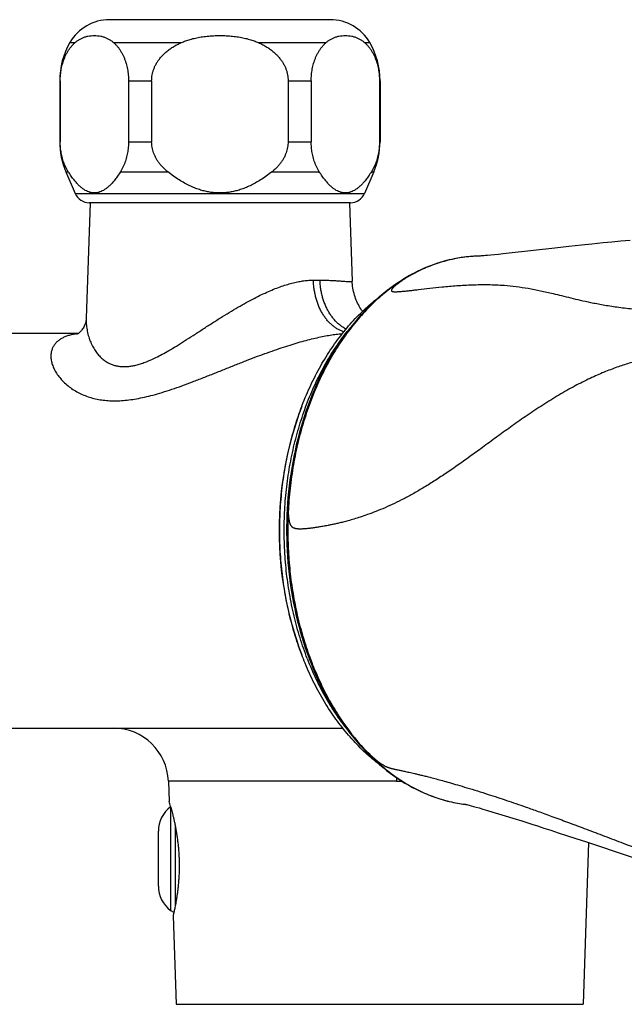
# Model space of a CAD drawing. Header units: millimetres. Extents: x 83 to 529, y 143 to 515.
# Tile 18 of 20: x 395 to 435, y 450 to 515. Entities that reach past the tile are written whole.
import ezdxf

# ---------------------------------------------------------------- set-up
doc = ezdxf.new("R2010")
doc.units = ezdxf.units.MM
doc.header["$LTSCALE"] = 46.255
doc.layers.get('0').update_dxf_attribs({"linetype": 'CONTINUOUS'})

msp = doc.modelspace()

# ---------------------------------------------------------------- linework, layer by layer
at = {"color": 7, "linetype": 'Continuous'}
for p, q in [((415.317, 514.593), (400.853, 514.593)), ((397.585, 510.593), (397.585, 506.593)), ((397.621, 510.593), (397.621, 506.593)), ((402.094, 510.593), (402.094, 506.593)), ((403.613, 510.593), (403.613, 506.593)), ((412.557, 510.593), (412.557, 506.593)), ((414.076, 510.593), (414.076, 506.593)), ((418.548, 510.593), (418.548, 506.593)), ((418.585, 510.593), (418.585, 506.593)), ((397.988, 504.626), (398.599, 503.197)), ((418.182, 504.626), (417.57, 503.197)), ((399.587, 502.591), (399.323, 495.021)), ((416.651, 502.591), (399.519, 502.591)), ((416.582, 502.591), (416.762, 497.445)), ((430.97, 499.722), (430.047, 499.621)), ((431.788, 499.809), (430.97, 499.722)), ((432.481, 499.881), (431.788, 499.809)), ((433.21, 499.954), (432.481, 499.881)), ((433.78, 500.01), (433.21, 499.954)), ((434.37, 500.067), (433.78, 500.01)), ((434.98, 500.124), (434.37, 500.067)), ((425.029, 499.092), (425.027, 499.092)), ((425.144, 499.098), (425.092, 499.095)), ((425.212, 499.102), (425.144, 499.098)), ((425.296, 499.108), (425.212, 499.102)), ((425.396, 499.116), (425.296, 499.108)), ((425.511, 499.126), (425.396, 499.116)), ((425.639, 499.137), (425.511, 499.126)), ((425.855, 499.157), (425.639, 499.137)), ((426.096, 499.181), (425.855, 499.157)), ((426.361, 499.209), (426.096, 499.181)), ((426.648, 499.239), (426.361, 499.209)), ((427.063, 499.285), (426.648, 499.239)), ((430.047, 499.621), (427.063, 499.285)), ((421.766, 498.409), (421.487, 498.292)), ((422.025, 498.508), (421.755, 498.405)), ((420.528, 497.818), (420.299, 497.686)), ((373.555, 494.043), (398.832, 494.043)), ((373.555, 468.143), (416.139, 468.143)), ((404.707, 464.668), (404.753, 463.343)), ((404.853, 463.006), (404.856, 462.993)), ((424.071, 463.164), (424.206, 463.148)), ((424.212, 463.147), (424.268, 463.133)), ((424.268, 463.133), (424.342, 463.115)), ((424.342, 463.115), (424.438, 463.091)), ((424.438, 463.091), (424.561, 463.059)), ((424.561, 463.059), (424.714, 463.018)), ((424.714, 463.018), (424.893, 462.968)), ((424.893, 462.968), (425.094, 462.911)), ((425.094, 462.911), (425.335, 462.841)), ((425.335, 462.841), (425.636, 462.752)), ((425.636, 462.752), (425.983, 462.648)), ((425.983, 462.648), (426.358, 462.533)), ((426.358, 462.533), (426.786, 462.401)), ((426.786, 462.401), (427.296, 462.242)), ((427.296, 462.242), (427.876, 462.059)), ((404.055, 457.793), (404.055, 461.393)), ((432.263, 460.638), (431.893, 450.04)), ((432.119, 460.685), (433.161, 460.34)), ((432.914, 460.422), (434.138, 460.014)), ((433.814, 460.122), (435.186, 459.662)), ((405.015, 455.843), (405.218, 450.04))]:
    msp.add_line(p, q, dxfattribs=at)
at = {"color": 9, "linetype": 'Continuous'}
for p, q in [((398.255, 513.093), (398.594, 513.093)), ((401.121, 513.093), (405.559, 513.093)), ((410.611, 513.093), (415.049, 513.093)), ((417.575, 513.093), (417.915, 513.093)), ((397.621, 510.593), (397.585, 510.593)), ((402.094, 510.593), (403.613, 510.593)), ((412.557, 510.593), (414.076, 510.593)), ((418.585, 510.593), (418.548, 510.593)), ((397.585, 506.593), (397.621, 506.593)), ((402.094, 506.593), (403.613, 506.593)), ((412.557, 506.593), (414.076, 506.593)), ((418.548, 506.593), (418.585, 506.593)), ((397.988, 504.626), (398.147, 504.626)), ((401.568, 504.626), (404.665, 504.626)), ((411.505, 504.626), (414.602, 504.626)), ((418.022, 504.626), (418.182, 504.626)), ((398.599, 503.197), (417.57, 503.197)), ((414.219, 497.517), (414.653, 497.517)), ((420.309, 497.67), (420.297, 497.662)), ((419.671, 464.668), (404.707, 464.668)), ((404.855, 462.993), (404.855, 456.193)), ((405.155, 461.75), (405.155, 456.481)), ((405.218, 450.04), (431.893, 450.04))]:
    msp.add_line(p, q, dxfattribs=at)
at = {"color": 7, "linetype": 'Continuous'}
for points in [[(424.818, 499.084), (424.78, 499.082), (424.502, 499.063), (424.223, 499.035), (423.945, 498.998), (423.668, 498.954), (423.392, 498.9), (423.116, 498.839), (422.842, 498.769), (422.569, 498.69), (422.296, 498.603), (422.018, 498.505)], [(424.854, 499.086), (424.593, 499.07), (424.333, 499.047), (424.072, 499.016), (423.813, 498.978), (423.554, 498.932), (423.295, 498.879), (423.038, 498.819), (422.781, 498.752), (422.526, 498.677), (422.271, 498.595)], [(425.092, 499.095), (425.055, 499.093), (425.043, 499.093), (425.034, 499.092), (424.854, 499.086)], [(421.487, 498.292), (421.22, 498.172), (420.955, 498.044), (420.692, 497.907), (420.431, 497.762), (420.417, 497.754)], [(421.515, 498.305), (421.266, 498.194), (421.018, 498.075), (420.772, 497.95), (420.528, 497.818)], [(417.437, 495.471), (417.434, 495.474), (417.378, 495.555), (417.323, 495.639), (417.269, 495.726), (417.216, 495.817), (417.165, 495.911), (417.117, 496.009), (417.07, 496.109), (417.026, 496.213), (416.985, 496.319), (416.946, 496.427), (416.911, 496.538), (416.88, 496.65), (416.851, 496.764), (416.827, 496.879), (416.806, 496.995), (416.789, 497.112), (416.776, 497.229), (416.767, 497.346), (416.762, 497.445)], [(420.299, 497.686), (420.055, 497.538), (419.799, 497.373), (419.546, 497.2), (419.295, 497.02), (419.048, 496.832), (418.803, 496.636), (418.561, 496.433)], [(418.561, 496.433), (418.323, 496.222), (418.088, 496.004), (417.856, 495.779), (417.628, 495.546), (417.404, 495.307), (417.183, 495.061), (416.967, 494.808), (416.754, 494.549), (416.546, 494.283), (416.342, 494.011), (416.142, 493.732), (415.947, 493.448), (415.756, 493.158), (415.57, 492.861), (415.389, 492.56), (415.212, 492.252), (415.04, 491.939), (414.874, 491.622), (414.712, 491.299), (414.555, 490.971), (414.404, 490.638), (414.258, 490.301), (414.117, 489.96), (413.981, 489.614), (413.851, 489.264), (413.727, 488.911), (413.608, 488.553), (413.494, 488.191), (413.386, 487.826), (413.284, 487.457), (413.188, 487.085), (413.097, 486.71), (413.012, 486.333), (412.934, 485.953), (412.861, 485.572), (412.795, 485.188), (412.734, 484.804), (412.68, 484.418), (412.631, 484.031), (412.589, 483.644), (412.552, 483.256), (412.522, 482.868), (412.499, 482.497)], [(399.245, 494.631), (399.219, 494.563), (399.189, 494.497), (399.156, 494.434), (399.121, 494.373), (399.084, 494.316), (399.046, 494.263), (399.007, 494.214), (398.969, 494.17), (398.931, 494.131), (398.895, 494.096)], [(399.189, 494.497), (399.156, 494.434), (399.121, 494.373), (399.084, 494.316), (399.046, 494.263)], [(399.323, 495.021), (399.319, 494.965), (399.312, 494.901), (399.301, 494.835), (399.287, 494.767), (399.268, 494.699), (399.245, 494.631), (399.219, 494.563)], [(399.007, 494.214), (398.969, 494.17), (398.931, 494.131), (398.895, 494.096), (398.862, 494.066), (398.83, 494.041), (398.802, 494.02), (398.776, 494.002), (398.755, 493.988), (398.737, 493.978), (398.723, 493.97), (398.713, 493.965), (398.708, 493.963)], [(412.499, 482.497), (412.481, 482.128), (412.468, 481.739), (412.461, 481.35), (412.461, 480.96), (412.466, 480.57), (412.477, 480.181), (412.494, 479.791), (412.517, 479.402), (412.547, 479.014), (412.582, 478.627), (412.623, 478.241), (412.669, 477.856), (412.722, 477.473), (412.781, 477.092), (412.845, 476.713), (412.916, 476.336), (412.992, 475.962), (413.073, 475.59), (413.161, 475.221), (413.254, 474.854), (413.353, 474.491), (413.457, 474.13), (413.567, 473.772), (413.683, 473.418), (413.804, 473.067), (413.93, 472.72), (414.062, 472.376), (414.199, 472.036), (414.341, 471.701), (414.488, 471.37), (414.641, 471.044), (414.798, 470.722), (414.961, 470.405), (415.128, 470.094), (415.3, 469.787), (415.477, 469.486), (415.658, 469.19), (415.844, 468.9), (416.034, 468.616), (416.228, 468.337), (416.427, 468.065), (416.63, 467.798), (416.837, 467.538), (417.048, 467.284), (417.263, 467.037), (417.471, 466.808)], [(417.471, 466.808), (417.672, 466.595), (417.889, 466.376), (418.109, 466.162), (418.332, 465.955), (418.559, 465.755), (418.788, 465.562), (419.02, 465.375), (419.255, 465.195), (419.492, 465.022), (419.732, 464.856), (419.974, 464.698), (420.218, 464.546), (420.464, 464.402), (420.712, 464.265), (420.962, 464.135), (421.214, 464.013), (421.468, 463.898), (421.723, 463.79), (421.979, 463.69), (422.237, 463.598), (422.496, 463.513), (422.756, 463.436), (423.018, 463.366), (423.28, 463.304), (423.543, 463.25), (423.806, 463.203), (424.071, 463.164)], [(424.131, 463.164), (424.131, 463.164), (424.133, 463.164), (424.138, 463.163), (424.146, 463.161), (424.157, 463.159), (424.172, 463.156), (424.19, 463.152), (424.212, 463.147)], [(427.876, 462.059), (428.533, 461.85), (428.906, 461.731), (429.32, 461.598), (429.774, 461.452), (430.265, 461.292), (430.81, 461.115), (431.424, 460.914), (432.119, 460.685)]]:
    msp.add_lwpolyline(points, dxfattribs=at)
for centre, radius, start, end in [((400.853, 511.593), 3, 90, 150), ((415.317, 511.593), 3, 30, 90), ((402.585, 510.593), 5, 150, 180), ((413.585, 510.593), 5, 0, 30), ((402.585, 506.593), 5, 180, 203.165), ((413.585, 506.593), 5, 336.835, 360), ((399.519, 503.591), 1, 203.165, 270), ((416.651, 503.591), 1, 270, 336.835), ((425.933, 486.705), 12.206, 127.18583, 127.68955), ((434.965, 481.093), 23, 159.29527, 200.70467), ((401.109, 464.543), 3.6, 2, 90), ((406.055, 461.393), 2, 126.8699, 180), ((388.398, 458.327), 17.107, 15.87368, 17.04934), ((406.055, 457.793), 2, 180, 233.1301), ((405.155, 456.593), 0.5, 233.1301, 260.75199)]:
    msp.add_arc(centre, radius, start, end, dxfattribs=at)
at = {"color": 9, "linetype": 'Continuous'}
for centre, radius, start, end in [((425.278, 490.044), 9.052, 95.46152, 95.74042), ((425.275, 490.075), 9.02, 94.08625, 95.462), ((425.275, 490.072), 9.024, 93.47443, 94.08617), ((425.275, 490.066), 9.029, 92.31542, 93.47438), ((425.275, 490.063), 9.033, 91.68818, 92.31547), ((425.275, 490.062), 9.034, 91.57442, 91.68819), ((426.009, 488.133), 11.112, 120.52658, 120.86368), ((425.456, 489.619), 9.555, 122.20706, 122.59191), ((464.01, 464.544), 44.339, 179.54358, 179.83905), ((419.669, 475.8), 11.131, 270.01464, 271.76313), ((425.275, 472.153), 9.069, 262.74779, 263.25591)]:
    msp.add_arc(centre, radius, start, end, dxfattribs=at)
at = {"color": 7, "linetype": 'Continuous'}
for points, knots in [([(398.594, 513.093), (398.638, 513.132), (398.732, 513.207), (398.886, 513.307), (399.057, 513.394), (399.243, 513.465), (399.44, 513.517), (399.647, 513.549), (399.858, 513.56), (400.069, 513.549), (400.275, 513.517), (400.472, 513.465), (400.658, 513.394), (400.829, 513.307), (400.983, 513.207), (401.077, 513.132), (401.121, 513.093)], [0, 0, 0, 0, 0.175966, 0.360118, 0.551402, 0.749597, 0.95417, 1.16339, 1.375127, 1.586864, 1.796073, 2.000631, 2.198807, 2.390079, 2.574225, 2.750176, 2.750176, 2.750176, 2.750176]), ([(405.559, 513.093), (405.649, 513.133), (405.841, 513.21), (406.149, 513.309), (406.49, 513.395), (406.86, 513.465), (407.253, 513.517), (407.664, 513.549), (408.085, 513.56), (408.505, 513.549), (408.916, 513.517), (409.31, 513.465), (409.679, 513.395), (410.02, 513.309), (410.329, 513.21), (410.521, 513.133), (410.611, 513.093)], [0, 0, 0, 0, 0.295615, 0.62046, 0.972279, 1.349232, 1.748118, 2.162775, 2.585808, 3.008842, 3.423486, 3.822356, 4.19929, 4.551098, 4.875937, 5.17154, 5.17154, 5.17154, 5.17154]), ([(415.049, 513.093), (415.093, 513.132), (415.186, 513.207), (415.341, 513.307), (415.512, 513.394), (415.697, 513.465), (415.895, 513.517), (416.101, 513.549), (416.312, 513.56), (416.523, 513.549), (416.729, 513.517), (416.927, 513.465), (417.112, 513.394), (417.283, 513.307), (417.438, 513.207), (417.531, 513.132), (417.575, 513.093)], [0, 0, 0, 0, 0.175956, 0.360105, 0.551384, 0.749571, 0.954139, 1.163356, 1.375094, 1.586832, 1.796048, 2.000612, 2.198797, 2.390075, 2.574223, 2.750176, 2.750176, 2.750176, 2.750176]), ([(397.621, 510.593), (397.621, 510.656), (397.624, 510.783), (397.637, 510.974), (397.659, 511.164), (397.689, 511.354), (397.729, 511.544), (397.779, 511.732), (397.839, 511.92), (397.91, 512.105), (397.993, 512.288), (398.088, 512.466), (398.196, 512.638), (398.315, 512.801), (398.448, 512.954), (398.544, 513.048), (398.594, 513.093)], [0, 0, 0, 0, 0.190567, 0.381381, 0.572876, 0.765143, 0.95866, 1.153475, 1.349933, 1.54821, 1.748681, 1.950959, 2.153891, 2.356256, 2.558078, 2.759944, 2.759944, 2.759944, 2.759944]), ([(401.121, 513.093), (401.171, 513.048), (401.267, 512.954), (401.4, 512.801), (401.52, 512.637), (401.627, 512.465), (401.722, 512.287), (401.805, 512.105), (401.876, 511.92), (401.936, 511.732), (401.986, 511.544), (402.026, 511.354), (402.056, 511.164), (402.078, 510.974), (402.091, 510.783), (402.094, 510.656), (402.094, 510.593)], [0, 0, 0, 0, 0.202166, 0.404166, 0.606552, 0.809358, 1.011497, 1.211894, 1.410158, 1.606597, 1.801388, 1.994883, 2.187129, 2.378604, 2.569397, 2.759944, 2.759944, 2.759944, 2.759944]), ([(403.613, 510.593), (403.613, 510.656), (403.618, 510.784), (403.644, 510.975), (403.688, 511.166), (403.749, 511.357), (403.829, 511.547), (403.929, 511.736), (404.05, 511.923), (404.193, 512.109), (404.36, 512.292), (404.551, 512.47), (404.767, 512.642), (405.007, 512.805), (405.272, 512.958), (405.461, 513.049), (405.559, 513.093)], [0, 0, 0, 0, 0.19071, 0.382816, 0.577929, 0.777351, 0.982859, 1.195865, 1.418197, 1.651623, 1.898272, 2.15942, 2.435192, 2.725189, 3.030329, 3.352084, 3.352084, 3.352084, 3.352084]), ([(410.611, 513.093), (410.709, 513.049), (410.897, 512.958), (411.163, 512.805), (411.403, 512.642), (411.619, 512.47), (411.81, 512.292), (411.976, 512.109), (412.119, 511.923), (412.24, 511.736), (412.34, 511.547), (412.42, 511.357), (412.482, 511.166), (412.525, 510.975), (412.551, 510.784), (412.557, 510.656), (412.557, 510.593)], [0, 0, 0, 0, 0.322222, 0.627598, 0.917587, 1.193158, 1.454107, 1.700654, 1.934057, 2.156362, 2.369336, 2.574819, 2.774219, 2.969309, 3.161394, 3.352084, 3.352084, 3.352084, 3.352084]), ([(414.076, 510.593), (414.076, 510.656), (414.079, 510.783), (414.092, 510.974), (414.113, 511.164), (414.144, 511.354), (414.184, 511.544), (414.233, 511.732), (414.293, 511.92), (414.364, 512.105), (414.447, 512.288), (414.542, 512.466), (414.65, 512.638), (414.77, 512.801), (414.902, 512.954), (414.999, 513.048), (415.049, 513.093)], [0, 0, 0, 0, 0.190567, 0.381381, 0.572876, 0.765143, 0.95866, 1.153475, 1.349933, 1.54821, 1.748681, 1.950959, 2.153891, 2.356256, 2.558078, 2.759944, 2.759944, 2.759944, 2.759944]), ([(417.575, 513.093), (417.625, 513.048), (417.722, 512.954), (417.854, 512.801), (417.974, 512.637), (418.082, 512.465), (418.177, 512.287), (418.26, 512.105), (418.331, 511.92), (418.391, 511.732), (418.44, 511.544), (418.48, 511.354), (418.511, 511.164), (418.532, 510.974), (418.545, 510.783), (418.548, 510.656), (418.548, 510.593)], [0, 0, 0, 0, 0.202166, 0.404166, 0.606552, 0.809358, 1.011497, 1.211894, 1.410158, 1.606597, 1.801388, 1.994883, 2.187129, 2.378604, 2.569397, 2.759944, 2.759944, 2.759944, 2.759944]), ([(398.147, 504.626), (398.113, 504.681), (398.048, 504.792), (397.961, 504.965), (397.886, 505.141), (397.821, 505.32), (397.766, 505.5), (397.72, 505.681), (397.684, 505.862), (397.656, 506.045), (397.636, 506.227), (397.624, 506.41), (397.621, 506.532), (397.621, 506.593)], [0, 0, 0, 0, 0.194374, 0.387714, 0.579326, 0.76899, 0.957044, 1.143607, 1.328878, 1.513146, 1.696629, 1.879522, 2.062194, 2.062194, 2.062194, 2.062194]), ([(402.094, 506.593), (402.094, 506.532), (402.091, 506.41), (402.079, 506.227), (402.059, 506.045), (402.031, 505.862), (401.995, 505.681), (401.949, 505.5), (401.894, 505.32), (401.829, 505.141), (401.754, 504.965), (401.667, 504.792), (401.602, 504.681), (401.568, 504.626)], [0, 0, 0, 0, 0.182672, 0.365567, 0.549057, 0.733324, 0.918595, 1.105159, 1.293208, 1.482867, 1.674474, 1.867818, 2.062194, 2.062194, 2.062194, 2.062194]), ([(404.665, 504.626), (404.597, 504.679), (404.469, 504.788), (404.295, 504.961), (404.144, 505.138), (404.013, 505.316), (403.903, 505.497), (403.811, 505.678), (403.738, 505.86), (403.681, 506.043), (403.642, 506.226), (403.618, 506.409), (403.613, 506.532), (403.613, 506.593)], [0, 0, 0, 0, 0.258287, 0.503148, 0.735181, 0.955651, 1.166411, 1.36895, 1.564757, 1.755321, 1.941987, 2.126018, 2.308816, 2.308816, 2.308816, 2.308816]), ([(412.557, 506.593), (412.557, 506.532), (412.552, 506.409), (412.528, 506.226), (412.488, 506.043), (412.432, 505.86), (412.358, 505.678), (412.267, 505.497), (412.156, 505.316), (412.026, 505.138), (411.874, 504.961), (411.7, 504.788), (411.572, 504.679), (411.505, 504.626)], [0, 0, 0, 0, 0.182798, 0.366832, 0.553504, 0.744068, 0.939875, 1.142415, 1.35317, 1.573634, 1.805661, 2.050527, 2.308816, 2.308816, 2.308816, 2.308816]), ([(414.602, 504.626), (414.567, 504.681), (414.502, 504.792), (414.415, 504.965), (414.34, 505.141), (414.275, 505.32), (414.22, 505.5), (414.175, 505.681), (414.138, 505.862), (414.11, 506.045), (414.09, 506.227), (414.079, 506.41), (414.076, 506.532), (414.076, 506.593)], [0, 0, 0, 0, 0.194374, 0.387714, 0.579326, 0.76899, 0.957044, 1.143607, 1.328878, 1.513146, 1.696629, 1.879522, 2.062194, 2.062194, 2.062194, 2.062194]), ([(418.548, 506.593), (418.548, 506.532), (418.545, 506.41), (418.534, 506.227), (418.514, 506.045), (418.486, 505.862), (418.449, 505.681), (418.404, 505.5), (418.349, 505.32), (418.284, 505.141), (418.208, 504.965), (418.122, 504.792), (418.057, 504.681), (418.022, 504.626)], [0, 0, 0, 0, 0.182672, 0.365567, 0.549057, 0.733324, 0.918595, 1.105159, 1.293208, 1.482867, 1.674474, 1.867818, 2.062194, 2.062194, 2.062194, 2.062194]), ([(401.568, 504.626), (401.505, 504.527), (401.384, 504.345), (401.2, 504.096), (401.024, 503.886), (400.855, 503.711), (400.692, 503.567), (400.535, 503.451), (400.38, 503.361), (400.229, 503.295), (400.08, 503.252), (399.931, 503.23), (399.783, 503.23), (399.635, 503.252), (399.486, 503.295), (399.335, 503.361), (399.18, 503.451), (399.023, 503.567), (398.86, 503.711), (398.691, 503.886), (398.515, 504.096), (398.331, 504.345), (398.21, 504.527), (398.147, 504.626)], [0, 0, 0, 0, 0.349567, 0.657382, 0.929143, 1.170163, 1.385605, 1.579775, 1.756615, 1.920112, 2.073918, 2.222065, 2.368161, 2.516308, 2.670112, 2.83361, 3.010448, 3.204621, 3.42006, 3.661082, 3.932845, 4.240659, 4.590219, 4.590219, 4.590219, 4.590219]), ([(411.505, 504.626), (411.378, 504.526), (411.131, 504.339), (410.762, 504.091), (410.41, 503.882), (410.072, 503.707), (409.747, 503.564), (409.432, 503.449), (409.124, 503.36), (408.823, 503.294), (408.526, 503.251), (408.232, 503.23), (407.938, 503.23), (407.643, 503.251), (407.346, 503.294), (407.045, 503.36), (406.738, 503.449), (406.422, 503.564), (406.097, 503.707), (405.76, 503.882), (405.408, 504.091), (405.038, 504.339), (404.791, 504.526), (404.665, 504.626)], [0, 0, 0, 0, 0.484451, 0.927382, 1.334846, 1.712532, 2.066164, 2.400283, 2.718841, 3.025827, 3.324455, 3.618484, 3.910676, 4.204705, 4.503331, 4.810316, 5.128871, 5.462994, 5.816621, 6.194311, 6.601776, 7.044707, 7.529146, 7.529146, 7.529146, 7.529146]), ([(418.022, 504.626), (417.96, 504.527), (417.839, 504.345), (417.654, 504.096), (417.478, 503.886), (417.31, 503.711), (417.147, 503.567), (416.989, 503.451), (416.835, 503.361), (416.684, 503.295), (416.534, 503.252), (416.386, 503.23), (416.238, 503.23), (416.09, 503.252), (415.94, 503.295), (415.789, 503.361), (415.635, 503.451), (415.477, 503.567), (415.314, 503.711), (415.146, 503.886), (414.97, 504.096), (414.785, 504.345), (414.664, 504.527), (414.602, 504.626)], [0, 0, 0, 0, 0.349567, 0.657382, 0.929143, 1.170163, 1.385605, 1.579775, 1.756615, 1.920112, 2.073918, 2.222065, 2.368161, 2.516308, 2.670112, 2.83361, 3.010448, 3.204621, 3.42006, 3.661082, 3.932845, 4.240659, 4.590219, 4.590219, 4.590219, 4.590219]), ([(413.451, 489.224), (413.463, 489.255), (413.56, 489.511), (413.752, 489.987), (414.044, 490.64), (414.357, 491.276), (414.689, 491.892), (415.041, 492.487), (415.412, 493.06), (415.801, 493.61), (416.207, 494.136), (416.629, 494.637), (417.067, 495.111), (417.52, 495.558), (417.986, 495.976), (418.308, 496.238), (418.471, 496.364)], [0, 0, 0, 0, 0.098942, 0.822165, 1.538124, 2.245644, 2.945471, 3.637261, 4.319814, 4.992951, 5.657317, 6.31275, 6.957641, 7.5931, 8.219635, 8.837375, 8.837375, 8.837375, 8.837375]), ([(418.569, 465.746), (418.492, 465.805), (418.251, 465.991), (417.856, 466.322), (417.392, 466.75), (416.942, 467.206), (416.507, 467.689), (416.088, 468.199), (415.686, 468.733), (415.301, 469.292), (414.935, 469.873), (414.588, 470.476), (414.26, 471.099), (413.953, 471.741), (413.684, 472.363), (413.522, 472.773), (413.451, 472.961)], [0, 0, 0, 0, 0.291822, 0.913828, 1.544759, 2.184685, 2.834838, 3.494738, 4.163504, 4.840941, 5.528413, 6.224278, 6.928019, 7.639521, 8.359363, 8.961459, 8.961459, 8.961459, 8.961459]), ([(404.856, 462.993), (404.861, 462.976), (404.879, 462.912), (404.912, 462.793), (404.955, 462.629), (405.002, 462.446), (405.05, 462.244), (405.099, 462.025), (405.148, 461.79), (405.196, 461.542), (405.24, 461.283), (405.282, 461.014), (405.318, 460.738), (405.35, 460.455), (405.376, 460.169), (405.396, 459.88), (405.41, 459.59), (405.417, 459.3), (405.418, 459.012), (405.413, 458.728), (405.401, 458.448), (405.384, 458.174), (405.363, 457.908), (405.337, 457.652), (405.307, 457.406), (405.275, 457.173), (405.241, 456.954), (405.206, 456.752), (405.172, 456.567), (405.14, 456.402), (405.11, 456.258), (405.083, 456.134), (405.06, 456.032), (405.041, 455.953), (405.028, 455.896), (405.02, 455.862), (405.016, 455.847), (405.015, 455.843)], [0, 0, 0, 0, 0.052638, 0.201142, 0.370432, 0.560261, 0.768736, 0.993459, 1.23337, 1.486807, 1.75088, 2.023025, 2.302768, 2.587865, 2.875758, 3.165473, 3.456635, 3.747042, 4.034585, 4.319345, 4.600242, 4.875046, 5.141875, 5.400637, 5.649145, 5.884849, 6.10625, 6.312326, 6.500592, 6.669021, 6.817187, 6.944098, 7.048612, 7.130193, 7.188828, 7.224012, 7.235672, 7.235672, 7.235672, 7.235672])]:
    msp.add_open_spline(points, degree=3, knots=knots, dxfattribs=at)
at = {"color": 9, "linetype": 'Continuous'}
for points, knots in [([(424.372, 499.05), (424.062, 499.019), (423.394, 498.917), (422.384, 498.648), (421.35, 498.242), (420.688, 497.896), (420.363, 497.704)], [0, 0, 0, 0, 0.934204, 2.023666, 3.130545, 4.260019, 4.260019, 4.260019, 4.260019]), ([(420.299, 497.686), (420.307, 497.691), (420.328, 497.7), (420.35, 497.704), (420.363, 497.704)], [0, 0, 0, 0, 0.02836366, 0.06743818, 0.06743818, 0.06743818, 0.06743818]), ([(399.323, 495.021), (399.319, 494.901), (399.323, 494.649), (399.368, 494.269), (399.453, 493.889), (399.574, 493.529), (399.723, 493.201), (399.894, 492.909), (400.081, 492.659), (400.278, 492.448), (400.483, 492.274), (400.693, 492.134), (400.908, 492.025), (401.126, 491.944), (401.349, 491.888), (401.578, 491.855), (401.815, 491.844), (402.061, 491.856), (402.319, 491.89), (402.592, 491.946), (402.885, 492.028), (403.199, 492.138), (403.54, 492.278), (403.913, 492.452), (404.32, 492.663), (404.767, 492.914), (405.254, 493.206), (405.78, 493.535), (406.34, 493.895), (406.923, 494.275), (407.518, 494.662), (408.113, 495.041), (408.695, 495.402), (409.259, 495.738), (409.8, 496.044), (410.316, 496.319), (410.805, 496.563), (411.269, 496.775), (411.709, 496.958), (412.126, 497.113), (412.522, 497.241), (412.897, 497.343), (413.253, 497.422), (413.59, 497.477), (413.91, 497.509), (414.118, 497.517), (414.219, 497.517)], [0, 0, 0, 0, 0.361852, 0.754259, 1.146726, 1.527533, 1.889538, 2.227568, 2.53878, 2.825832, 3.092592, 3.343032, 3.58144, 3.812511, 4.040844, 4.270393, 4.505225, 4.749711, 5.008403, 5.285933, 5.587117, 5.917854, 6.284576, 6.693463, 7.150389, 7.661272, 8.230477, 8.853862, 9.52322, 10.22627, 10.942792, 11.652001, 12.340387, 12.999175, 13.621331, 14.205401, 14.751698, 15.261213, 15.736369, 16.180141, 16.595239, 16.983533, 17.347032, 17.687949, 18.008524, 18.311031, 18.311031, 18.311031, 18.311031]), ([(420.308, 497.672), (420.154, 497.579), (419.829, 497.375), (419.346, 497.035), (418.856, 496.652), (418.379, 496.239), (417.916, 495.798), (417.467, 495.328), (417.033, 494.832), (416.615, 494.309), (416.213, 493.76), (415.829, 493.187), (415.463, 492.59), (415.115, 491.971), (414.787, 491.331), (414.479, 490.671), (414.192, 489.992), (413.927, 489.296), (413.684, 488.584), (413.463, 487.859), (413.265, 487.12), (413.09, 486.37), (412.939, 485.609), (412.811, 484.84), (412.708, 484.064), (412.629, 483.287), (412.592, 482.767), (412.578, 482.508)], [0, 0, 0, 0, 0.538692, 1.15074, 1.771847, 2.402414, 3.042443, 3.691757, 4.350717, 5.019937, 5.699655, 6.389629, 7.089651, 7.79946, 8.518695, 9.247018, 9.984046, 10.72915, 11.48148, 12.239952, 13.004126, 13.774358, 14.55065, 15.331398, 16.114395, 16.897272, 17.675545, 17.675545, 17.675545, 17.675545]), ([(416.208, 494.129), (416.189, 494.135), (416.103, 494.164), (415.951, 494.227), (415.758, 494.331), (415.572, 494.456), (415.394, 494.603), (415.225, 494.769), (415.066, 494.954), (414.918, 495.156), (414.782, 495.375), (414.659, 495.608), (414.55, 495.855), (414.455, 496.113), (414.376, 496.381), (414.312, 496.657), (414.263, 496.94), (414.231, 497.227), (414.221, 497.42), (414.219, 497.517)], [0, 0, 0, 0, 0.059448, 0.273039, 0.491396, 0.715341, 0.945493, 1.182269, 1.425887, 1.676373, 1.933582, 2.19721, 2.466814, 2.741827, 3.02158, 3.305315, 3.592203, 3.881363, 4.171869, 4.171869, 4.171869, 4.171869]), ([(414.653, 497.517), (414.767, 497.517), (414.987, 497.514), (415.304, 497.503), (415.594, 497.488), (415.854, 497.472), (416.082, 497.456), (416.277, 497.442), (416.44, 497.432), (416.566, 497.427), (416.667, 497.424), (416.716, 497.432), (416.762, 497.433), (416.761, 497.443), (416.76, 497.444)], [0, 0, 0, 0, 0.342438, 0.6606, 0.951471, 1.212443, 1.441557, 1.637756, 1.800371, 1.929083, 2.0238, 2.084586, 2.11248, 2.115167, 2.115167, 2.115167, 2.115167]), ([(416.354, 494.306), (416.337, 494.315), (416.253, 494.361), (416.103, 494.456), (415.912, 494.602), (415.731, 494.769), (415.56, 494.953), (415.402, 495.156), (415.257, 495.374), (415.125, 495.608), (415.008, 495.854), (414.906, 496.113), (414.821, 496.381), (414.752, 496.657), (414.701, 496.94), (414.666, 497.227), (414.655, 497.42), (414.653, 497.517)], [0, 0, 0, 0, 0.055338, 0.290294, 0.530316, 0.775776, 1.026884, 1.283695, 1.546117, 1.813922, 2.086757, 2.364163, 2.645585, 2.93039, 3.21788, 3.507306, 3.797886, 3.797886, 3.797886, 3.797886]), ([(420.297, 497.662), (420.248, 497.631), (420.129, 497.553), (419.943, 497.425), (419.778, 497.303), (419.653, 497.205), (419.565, 497.131), (419.496, 497.069), (419.445, 497.019), (419.413, 496.986), (419.387, 496.955), (419.366, 496.928), (419.35, 496.903), (419.339, 496.881), (419.332, 496.862), (419.329, 496.845), (419.33, 496.831), (419.334, 496.819), (419.342, 496.808), (419.351, 496.8), (419.362, 496.793), (419.376, 496.786), (419.392, 496.78), (419.419, 496.772), (419.455, 496.766), (419.501, 496.761), (419.568, 496.758), (419.655, 496.758), (419.764, 496.763), (419.879, 496.77), (420.042, 496.783), (420.256, 496.803), (420.525, 496.832), (420.807, 496.864), (421.249, 496.916), (421.864, 496.989), (422.704, 497.081), (423.634, 497.164), (424.642, 497.221), (425.502, 497.231), (426.197, 497.211), (426.811, 497.176), (427.515, 497.105), (428.31, 496.987), (429.115, 496.829), (429.844, 496.661), (430.503, 496.499), (431.098, 496.351), (431.731, 496.201), (432.438, 496.047), (433.237, 495.892), (434.146, 495.749), (435.161, 495.63), (436.089, 495.557), (436.903, 495.516), (437.827, 495.485), (438.8, 495.475), (439.821, 495.482), (440.931, 495.499), (441.779, 495.518), (442.354, 495.529)], [0, 0, 0, 0, 0.174693, 0.428054, 0.67535, 0.792503, 0.902659, 1.019505, 1.071284, 1.117565, 1.15778, 1.192171, 1.221197, 1.245363, 1.265269, 1.281733, 1.295737, 1.308349, 1.320552, 1.333054, 1.346211, 1.360092, 1.37891, 1.398819, 1.4419, 1.488969, 1.539362, 1.641562, 1.751086, 1.866227, 1.986187, 2.241209, 2.511834, 2.796526, 3.094597, 3.845149, 4.656928, 5.629733, 6.645404, 7.684282, 8.20808, 8.732848, 9.52782, 10.328807, 11.144152, 11.988852, 12.570776, 13.181174, 13.828795, 14.522544, 15.352789, 16.267482, 17.284057, 18.418328, 19.056748, 19.731356, 21.190674, 21.975505, 22.794339, 24.520423, 24.520423, 24.520423, 24.520423]), ([(398.786, 494.009), (398.7, 493.999), (398.527, 493.974), (398.274, 493.918), (398.033, 493.843), (397.812, 493.75), (397.613, 493.638), (397.437, 493.506), (397.287, 493.352), (397.164, 493.177), (397.073, 492.978), (397.017, 492.757), (397, 492.516), (397.025, 492.255), (397.095, 491.979), (397.213, 491.693), (397.376, 491.403), (397.586, 491.115), (397.839, 490.84), (398.127, 490.582), (398.447, 490.35), (398.792, 490.148), (399.157, 489.977), (399.537, 489.839), (399.932, 489.733), (400.339, 489.66), (400.76, 489.616), (401.046, 489.606), (401.191, 489.607)], [0, 0, 0, 0, 0.259928, 0.525108, 0.776683, 1.015479, 1.24263, 1.460632, 1.673229, 1.884833, 2.100212, 2.324734, 2.56425, 2.823764, 3.106532, 3.414892, 3.748882, 4.105395, 4.479872, 4.867146, 5.263164, 5.663776, 6.065821, 6.469547, 6.87653, 7.289256, 7.710732, 8.145497, 8.145497, 8.145497, 8.145497]), ([(401.191, 489.607), (401.342, 489.607), (401.652, 489.618), (402.129, 489.664), (402.63, 489.739), (403.16, 489.847), (403.722, 489.987), (404.318, 490.159), (404.948, 490.362), (405.61, 490.594), (406.299, 490.852), (407.009, 491.127), (407.731, 491.414), (408.455, 491.703), (409.17, 491.988), (409.868, 492.262), (410.543, 492.52), (411.191, 492.759), (411.809, 492.977), (412.396, 493.173), (412.952, 493.347), (413.478, 493.5), (413.975, 493.633), (414.445, 493.745), (414.89, 493.839), (415.31, 493.915), (415.706, 493.972), (415.973, 494.001), (416.106, 494.013), (416.116, 494.014)], [0, 0, 0, 0, 0.453522, 0.930351, 1.435549, 1.974844, 2.552547, 3.171603, 3.834233, 4.537901, 5.276281, 6.04168, 6.823106, 7.607017, 8.379565, 9.131431, 9.856185, 10.547866, 11.203521, 11.822464, 12.404655, 12.951347, 13.464896, 13.947911, 14.402236, 14.828781, 15.228516, 15.602521, 15.631692, 15.631692, 15.631692, 15.631692]), ([(413.816, 472.703), (413.73, 472.927), (413.563, 473.381), (413.336, 474.074), (413.13, 474.78), (412.947, 475.498), (412.785, 476.226), (412.647, 476.964), (412.531, 477.71), (412.438, 478.462), (412.369, 479.219), (412.323, 479.979), (412.3, 480.742), (412.301, 481.506), (412.325, 482.268), (412.373, 483.029), (412.445, 483.785), (412.539, 484.537), (412.657, 485.282), (412.798, 486.019), (412.961, 486.747), (413.146, 487.464), (413.354, 488.169), (413.583, 488.86), (413.833, 489.537), (414.103, 490.197), (414.394, 490.84), (414.704, 491.465), (415.034, 492.07), (415.381, 492.654), (415.747, 493.217), (416.129, 493.756), (416.415, 494.125), (416.571, 494.317), (416.59, 494.34)], [0, 0, 0, 0, 0.721971, 1.450875, 2.18616, 2.927241, 3.673501, 4.424299, 5.17897, 5.93683, 6.69718, 7.459308, 8.222495, 8.986015, 9.749143, 10.511152, 11.271325, 12.028951, 12.783331, 13.533783, 14.279644, 15.020274, 15.755059, 16.483417, 17.204798, 17.918692, 18.624627, 19.322181, 20.010978, 20.690698, 21.361077, 22.021912, 22.673068, 22.762864, 22.762864, 22.762864, 22.762864]), ([(441.294, 492.931), (440.893, 492.922), (440.149, 492.899), (439.102, 492.837), (438.174, 492.747), (437.32, 492.629), (436.505, 492.478), (435.705, 492.295), (434.907, 492.072), (434.094, 491.803), (433.243, 491.475), (432.327, 491.07), (431.336, 490.572), (430.297, 489.984), (429.252, 489.335), (428.238, 488.658), (427.264, 487.974), (426.33, 487.298), (425.435, 486.643), (424.579, 486.02), (423.759, 485.435), (422.974, 484.893), (422.222, 484.396), (421.5, 483.946), (420.813, 483.544), (420.16, 483.191), (419.534, 482.878), (418.926, 482.598), (418.341, 482.354), (417.798, 482.15), (417.315, 481.986), (416.891, 481.854), (416.517, 481.747), (416.185, 481.66), (415.891, 481.587), (415.628, 481.527), (415.395, 481.477), (415.188, 481.436), (415.005, 481.401), (414.841, 481.372), (414.695, 481.347), (414.563, 481.325), (414.445, 481.307), (414.34, 481.291), (414.246, 481.278), (414.159, 481.266), (414.075, 481.255), (413.984, 481.244), (413.884, 481.233), (413.775, 481.222), (413.666, 481.212), (413.564, 481.205), (413.475, 481.201), (413.397, 481.198), (413.328, 481.198), (413.267, 481.199), (413.212, 481.202), (413.163, 481.206), (413.119, 481.211), (413.08, 481.218), (413.045, 481.225), (413.014, 481.232), (412.987, 481.241), (412.963, 481.25), (412.941, 481.257), (412.92, 481.267), (412.899, 481.279), (412.876, 481.294), (412.852, 481.31), (412.827, 481.329), (412.803, 481.353), (412.782, 481.379), (412.763, 481.405), (412.747, 481.429), (412.735, 481.453), (412.725, 481.475), (412.717, 481.494), (412.709, 481.512), (412.703, 481.527), (412.697, 481.542), (412.692, 481.556), (412.688, 481.57), (412.684, 481.585), (412.68, 481.6), (412.675, 481.614), (412.67, 481.629), (412.665, 481.644), (412.661, 481.659), (412.658, 481.676), (412.654, 481.695), (412.65, 481.715), (412.645, 481.737), (412.64, 481.761), (412.635, 481.788), (412.63, 481.817), (412.626, 481.849), (412.621, 481.884), (412.615, 481.922), (412.61, 481.96), (412.607, 482), (412.603, 482.038), (412.599, 482.074), (412.596, 482.109), (412.594, 482.144), (412.592, 482.18), (412.589, 482.219), (412.586, 482.262), (412.584, 482.309), (412.582, 482.359), (412.581, 482.41), (412.58, 482.458), (412.579, 482.49), (412.578, 482.505)], [0, 0, 0, 0, 1.201044, 2.232763, 3.148283, 3.997044, 4.817643, 5.634864, 6.456663, 7.302279, 8.201939, 9.191951, 10.305644, 11.529444, 12.771958, 13.994025, 15.187142, 16.343043, 17.45449, 18.51322, 19.519685, 20.474132, 21.375062, 22.22466, 23.025277, 23.762715, 24.453491, 25.123455, 25.770492, 26.355163, 26.860691, 27.301148, 27.687434, 28.028089, 28.329951, 28.597968, 28.83547, 29.04532, 29.230908, 29.395937, 29.54381, 29.67709, 29.796678, 29.902322, 29.995887, 30.080684, 30.164179, 30.252093, 30.353288, 30.467046, 30.581449, 30.682163, 30.771225, 30.849374, 30.917815, 30.978352, 31.032453, 31.081162, 31.125328, 31.165162, 31.200794, 31.2326, 31.261182, 31.286369, 31.308907, 31.330892, 31.354762, 31.382279, 31.411973, 31.443135, 31.476578, 31.511314, 31.543915, 31.572825, 31.599195, 31.623263, 31.644762, 31.663561, 31.680066, 31.69526, 31.710134, 31.725186, 31.740357, 31.755546, 31.770727, 31.786039, 31.801648, 31.817763, 31.834809, 31.853356, 31.873916, 31.896739, 31.921645, 31.948473, 31.977538, 32.009755, 32.04569, 32.084009, 32.123353, 32.163341, 32.202329, 32.238526, 32.272864, 32.307073, 32.342888, 32.381993, 32.425208, 32.472421, 32.522832, 32.57425, 32.624415, 32.66943, 32.66943, 32.66943, 32.66943]), ([(413.451, 472.961), (413.424, 473.032), (413.314, 473.329), (413.13, 473.86), (412.915, 474.559), (412.722, 475.271), (412.551, 475.995), (412.403, 476.728), (412.279, 477.47), (412.177, 478.219), (412.099, 478.974), (412.045, 479.732), (412.014, 480.494), (412.007, 481.256), (412.024, 482.019), (412.065, 482.779), (412.13, 483.536), (412.218, 484.289), (412.329, 485.035), (412.464, 485.773), (412.622, 486.503), (412.802, 487.221), (413.005, 487.928), (413.221, 488.596), (413.375, 489.025), (413.451, 489.224)], [0, 0, 0, 0, 0.226745, 0.951783, 1.683544, 2.421442, 3.164857, 3.913142, 4.665623, 5.421606, 6.180378, 6.941213, 7.703375, 8.466122, 9.228707, 9.990386, 10.750418, 11.508072, 12.262627, 13.013378, 13.75964, 14.50075, 15.236071, 15.965, 16.604884, 16.604884, 16.604884, 16.604884]), ([(412.499, 482.497), (412.499, 482.498), (412.499, 482.498), (412.5, 482.499), (412.501, 482.499), (412.503, 482.5), (412.506, 482.501), (412.51, 482.501), (412.514, 482.502), (412.521, 482.502), (412.531, 482.503), (412.544, 482.504), (412.56, 482.504), (412.572, 482.504), (412.578, 482.504)], [0, 0, 0, 0, 0.00046007, 0.00154823, 0.00319071, 0.00545278, 0.00835042, 0.01188471, 0.016051, 0.02084195, 0.03226195, 0.04606801, 0.0621773, 0.08050462, 0.08050462, 0.08050462, 0.08050462]), ([(412.578, 482.505), (412.551, 482.013), (412.527, 481.027), (412.575, 479.547), (412.709, 478.075), (412.928, 476.621), (413.232, 475.193), (413.619, 473.804), (414.087, 472.462), (414.634, 471.174), (415.258, 469.949), (416.172, 468.439), (416.974, 467.402), (417.556, 466.773)], [0, 0, 0, 0, 1.478253, 2.958887, 4.4377, 5.909626, 7.369756, 8.812995, 10.234332, 11.628884, 13.008838, 14.352992, 16.921734, 16.921734, 16.921734, 16.921734]), ([(413.816, 472.703), (413.903, 472.477), (414.084, 472.032), (414.378, 471.379), (414.692, 470.745), (415.025, 470.13), (415.377, 469.538), (415.748, 468.967), (416.136, 468.421), (416.435, 468.034), (416.603, 467.829), (416.632, 467.794)], [0, 0, 0, 0, 0.72453, 1.440908, 2.148689, 2.847479, 3.536942, 4.216802, 4.886847, 5.546936, 5.683261, 5.683261, 5.683261, 5.683261]), ([(417.471, 466.808), (417.476, 466.803), (417.49, 466.79), (417.519, 466.777), (417.543, 466.774), (417.556, 466.773)], [0, 0, 0, 0, 0.02260643, 0.05678069, 0.09456405, 0.09456405, 0.09456405, 0.09456405]), ([(417.555, 466.774), (417.702, 466.615), (418.001, 466.307), (418.466, 465.87), (418.944, 465.462), (419.434, 465.084), (419.935, 464.738), (420.447, 464.422), (420.967, 464.139), (421.496, 463.889), (422.032, 463.671), (422.575, 463.487), (423.124, 463.336), (423.642, 463.227), (423.979, 463.176), (424.13, 463.157)], [0, 0, 0, 0, 0.648363, 1.286147, 1.914225, 2.532852, 3.142103, 3.742175, 4.333916, 4.918445, 5.49671, 6.069448, 6.637556, 7.20196, 7.65898, 7.65898, 7.65898, 7.65898]), ([(417.556, 466.773), (417.599, 466.73), (417.683, 466.647), (417.804, 466.53), (417.916, 466.425), (418.019, 466.33), (418.114, 466.245), (418.201, 466.17), (418.28, 466.103), (418.352, 466.044), (418.417, 465.992), (418.477, 465.945), (418.531, 465.905), (418.58, 465.869), (418.625, 465.836), (418.669, 465.806), (418.714, 465.777), (418.763, 465.747), (418.813, 465.717), (418.862, 465.688), (418.908, 465.663), (418.951, 465.642), (418.993, 465.622), (419.036, 465.604), (419.081, 465.586), (419.13, 465.569), (419.182, 465.551), (419.237, 465.534), (419.294, 465.517), (419.353, 465.501), (419.417, 465.485), (419.487, 465.469), (419.563, 465.451), (419.646, 465.433), (419.737, 465.414), (419.837, 465.393), (419.945, 465.371), (420.064, 465.346), (420.194, 465.318), (420.338, 465.287), (420.496, 465.252), (420.672, 465.213), (420.869, 465.167), (421.091, 465.114), (421.34, 465.054), (421.619, 464.984), (421.934, 464.903), (422.291, 464.809), (422.697, 464.698), (423.161, 464.569), (423.695, 464.415), (424.309, 464.233), (424.979, 464.028), (425.653, 463.814), (426.286, 463.608), (426.89, 463.407), (427.511, 463.195), (428.199, 462.956), (428.987, 462.677), (429.894, 462.349), (430.905, 461.976), (432, 461.564), (433.16, 461.124), (434.383, 460.657), (435.667, 460.166), (437.012, 459.655), (438.413, 459.131), (439.862, 458.6), (441.35, 458.073), (442.864, 457.56), (444.365, 457.079), (445.791, 456.653), (447.097, 456.293), (448.278, 455.996), (449.366, 455.747), (450.392, 455.537), (451.385, 455.358), (452.369, 455.205), (453.373, 455.074), (454.434, 454.965), (455.599, 454.877), (456.418, 454.835), (456.852, 454.818)], [0, 0, 0, 0, 0.184675, 0.352524, 0.50554, 0.645035, 0.77251, 0.887741, 0.990932, 1.08349, 1.166521, 1.241322, 1.309122, 1.369858, 1.424217, 1.475994, 1.52919, 1.585797, 1.645992, 1.704611, 1.756581, 1.803703, 1.849135, 1.895107, 1.943556, 1.995375, 2.050632, 2.108576, 2.167513, 2.228081, 2.293424, 2.364975, 2.443096, 2.528136, 2.62069, 2.722048, 2.832745, 2.953665, 3.086313, 3.232053, 3.392929, 3.571832, 3.773233, 4.000422, 4.255505, 4.542033, 4.865202, 5.231394, 5.648471, 6.12619, 6.676779, 7.31593, 8.048586, 8.780164, 9.435864, 10.046475, 10.68947, 11.403292, 12.232807, 13.197057, 14.294668, 15.466516, 16.707693, 18.017391, 19.392117, 20.832328, 22.332764, 23.879709, 25.462775, 27.067417, 28.676911, 30.189198, 31.533523, 32.739972, 33.844033, 34.880359, 35.882014, 36.870629, 37.867888, 38.917489, 40.069272, 41.374941, 41.374941, 41.374941, 41.374941])]:
    msp.add_open_spline(points, degree=3, knots=knots, dxfattribs=at)

doc.saveas('drawing.dxf')
